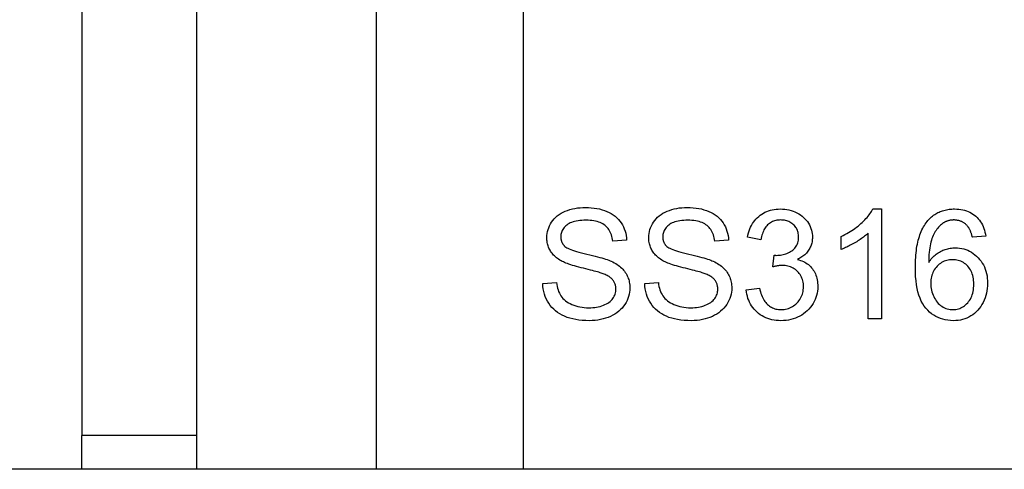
# Model space of a CAD drawing. Header units: inches. Extents: x 20 to 506, y 54 to 236.
# Tile 125 of 245: x 260.22 to 261.121, y 156.872 to 157.282. Entities that reach past the tile are written whole.
import ezdxf

# ---------------------------------------------------------------- set-up
doc = ezdxf.new("R2010")
doc.units = ezdxf.units.IN
doc.header["$MEASUREMENT"] = 0
doc.layers.add('Visible Edges(ANSI)', color=7, linetype='Continuous', lineweight=25)
doc.layers.add('Visible Tangent Edges(ANSI)', color=7, linetype='Continuous', lineweight=25)

msp = doc.modelspace()

# ---------------------------------------------------------------- linework, layer by layer
at = {"layer": 'Visible Edges(ANSI)'}
for p, q in [((260.2769422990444, 157.8405612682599), (260.2769422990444, 156.9025612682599)), ((260.3819422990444, 157.8405612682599), (260.3819422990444, 156.9025612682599)), ((261.0003797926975, 157.1094042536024), (261.0083066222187, 157.1094042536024)), ((261.0083066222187, 157.1094042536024), (261.0083066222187, 157.0090231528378)), ((260.7751511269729, 157.0808981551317), (260.7624986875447, 157.0799073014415)), ((260.8683675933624, 157.0808981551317), (260.8557151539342, 157.0799073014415)), ((260.8980169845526, 157.0812792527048), (260.8857456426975, 157.083489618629)), ((260.9714925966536, 157.072437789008), (260.9714925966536, 157.0843280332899)), ((260.9960352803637, 157.0090231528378), (260.9960352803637, 157.0872243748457)), ((261.1035810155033, 157.0844804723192), (261.0913858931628, 157.083489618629)), ((260.9087639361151, 157.0564316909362), (260.9100596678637, 157.0671786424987)), ((260.6984742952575, 157.0411877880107), (260.7109742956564, 157.0422548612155)), ((260.791690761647, 157.0411877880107), (260.804190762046, 157.0422548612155)), ((260.8845261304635, 157.0355475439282), (260.8967974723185, 157.0371481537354)), ((261.0083066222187, 157.0090231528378), (260.9960352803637, 157.0090231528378)), ((260.2769422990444, 156.8715612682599), (260.2769422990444, 156.9025612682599)), ((260.3819422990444, 156.9025612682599), (260.3819422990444, 156.8715612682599)), ((261.5529422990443, 156.8715612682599), (213.7509422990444, 156.8715612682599))]:
    msp.add_line(p, q, dxfattribs=at)
at = {"layer": 'Visible Edges(ANSI)', "flags": 128}
for points in [[(260.7022090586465, 157.0831847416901), (260.7022763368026, 157.0850735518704), (260.7024781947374, 157.0869290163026), (260.7028146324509, 157.0887511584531), (260.703285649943, 157.090539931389), (260.7038912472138, 157.0922953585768), (260.7046314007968, 157.0940174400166), (260.7055061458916, 157.0957061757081), (260.706515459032, 157.0973615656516), (260.7076539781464, 157.098951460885), (260.7089163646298, 157.10044368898), (260.7103026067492, 157.1018382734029), (260.7118127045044, 157.1031351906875), (260.7134466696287, 157.1043344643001), (260.7152044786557, 157.1054360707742), (260.7170861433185, 157.1064400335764), (260.7190916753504, 157.1073463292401), (260.72118830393, 157.1081501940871), (260.7233432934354, 157.1088468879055), (260.7255566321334, 157.1094364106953), (260.7278283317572, 157.10991873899), (260.7301583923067, 157.1102938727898), (260.732546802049, 157.110561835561), (260.7349935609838, 157.1107226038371), (260.7374986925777, 157.1107762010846)], [(260.7374986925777, 157.1107762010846), (260.7402396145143, 157.1107202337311), (260.7428983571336, 157.1105523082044), (260.745474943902, 157.1102724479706), (260.7479693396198, 157.1098806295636), (260.7503815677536, 157.1093768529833), (260.7527116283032, 157.108761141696), (260.7549595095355, 157.1080334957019), (260.7571252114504, 157.1071938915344), (260.7591890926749, 157.1062453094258), (260.7611315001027, 157.1051907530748), (260.7629524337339, 157.1040301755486), (260.7646518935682, 157.1027636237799), (260.7662298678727, 157.1013910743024), (260.7676863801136, 157.0999125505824), (260.7690214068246, 157.0983280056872), (260.770234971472, 157.0966374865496), (260.7713205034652, 157.0948659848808), (260.7722714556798, 157.0930384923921), (260.7730878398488, 157.09115503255), (260.7737696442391, 157.0892156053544), (260.7743168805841, 157.0872202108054), (260.7747295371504, 157.0851688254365), (260.7750076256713, 157.0830614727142), (260.7751511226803, 157.0808981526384)], [(260.7954255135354, 157.0831847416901), (260.7954928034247, 157.0850735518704), (260.7956946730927, 157.0869290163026), (260.7960311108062, 157.0887511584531), (260.7965021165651, 157.090539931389), (260.7971077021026, 157.0922953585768), (260.7978478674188, 157.0940174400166), (260.7987226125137, 157.0957061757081), (260.799731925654, 157.0973615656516), (260.8008704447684, 157.098951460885), (260.8021328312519, 157.10044368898), (260.8035190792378, 157.1018382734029), (260.8050291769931, 157.1031351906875), (260.8066631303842, 157.1043344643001), (260.8084209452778, 157.1054360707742), (260.8103026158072, 157.1064400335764), (260.8123081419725, 157.1073463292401), (260.8144047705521, 157.1081501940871), (260.8165597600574, 157.1088468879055), (260.818773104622, 157.1094364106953), (260.8210448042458, 157.10991873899), (260.8233748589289, 157.1102938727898), (260.8257632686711, 157.110561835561), (260.8282100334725, 157.1107226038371), (260.8307151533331, 157.1107762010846)], [(260.8307151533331, 157.1107762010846), (260.8334560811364, 157.1107202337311), (260.8361148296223, 157.1105523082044), (260.8386914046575, 157.1102724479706), (260.8411858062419, 157.1098806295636), (260.8435980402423, 157.1093768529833), (260.8459280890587, 157.108761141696), (260.848175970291, 157.1080334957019), (260.8503416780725, 157.1071938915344), (260.852405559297, 157.1062453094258), (260.8543479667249, 157.1051907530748), (260.8561688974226, 157.1040301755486), (260.8578683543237, 157.1027636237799), (260.859446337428, 157.1013910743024), (260.8609028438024, 157.0999125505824), (260.8622378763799, 157.0983280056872), (260.8634514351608, 157.0966374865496), (260.864536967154, 157.0948659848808), (260.8654879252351, 157.0930384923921), (260.8663043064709, 157.09115503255), (260.8669861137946, 157.0892156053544), (260.8675333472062, 157.0872202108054), (260.8679460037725, 157.0851688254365), (260.8682240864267, 157.0830614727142), (260.8683675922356, 157.0808981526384)], [(260.8857456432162, 157.0834896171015), (260.8861661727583, 157.0855089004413), (260.8866655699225, 157.0874509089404), (260.8872438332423, 157.0893156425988), (260.8879009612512, 157.0911031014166), (260.8886369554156, 157.0928132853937), (260.8894518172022, 157.0944461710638), (260.8903455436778, 157.0960017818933), (260.891318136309, 157.0974801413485), (260.8923695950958, 157.0988812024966), (260.8934999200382, 157.1002049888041), (260.8947091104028, 157.1014514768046), (260.8959971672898, 157.1026207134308), (260.8973519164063, 157.1037042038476), (260.8987611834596, 157.1046934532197), (260.9002249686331, 157.1055885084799), (260.9017432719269, 157.1063893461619), (260.9033160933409, 157.1070959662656), (260.904943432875, 157.1077083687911), (260.9066252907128, 157.1082265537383), (260.9083616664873, 157.1086505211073), (260.9101525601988, 157.108980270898), (260.9119979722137, 157.1092158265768), (260.9138979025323, 157.109357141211), (260.9158523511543, 157.1094042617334)], [(260.9158523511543, 157.1094042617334), (260.9178715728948, 157.1093494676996), (260.9198514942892, 157.1091851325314), (260.921792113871, 157.1089112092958), (260.9236934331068, 157.1085277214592), (260.9255554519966, 157.1080346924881), (260.9273781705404, 157.1074320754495), (260.9291615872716, 157.10671989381), (260.9309057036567, 157.1058981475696), (260.9325795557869, 157.1049817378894), (260.9341521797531, 157.1039855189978), (260.9356235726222, 157.1029095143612), (260.9369937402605, 157.1017537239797), (260.9382626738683, 157.1005181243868), (260.9394303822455, 157.0992027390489), (260.9404968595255, 157.097807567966), (260.9414621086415, 157.0963326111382), (260.9423195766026, 157.0948064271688), (260.9430627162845, 157.093257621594), (260.9436915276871, 157.091686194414), (260.9442060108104, 157.0900921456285), (260.9446061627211, 157.0884754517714), (260.9448919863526, 157.0868361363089), (260.9450634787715, 157.0851741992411), (260.9451206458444, 157.0834896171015)], [(260.9714925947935, 157.0843280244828), (260.9731895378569, 157.0851428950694), (260.9748504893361, 157.0859868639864), (260.9764754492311, 157.0868599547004), (260.9780644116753, 157.0877621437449), (260.9796173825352, 157.0886934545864), (260.9811343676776, 157.0896538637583), (260.982615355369, 157.0906433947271), (260.9840603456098, 157.0916620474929), (260.9854693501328, 157.0927097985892), (260.986842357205, 157.0937866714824), (260.9881793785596, 157.0948926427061), (260.9894804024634, 157.0960277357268), (260.9907321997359, 157.0971744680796), (260.9919215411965, 157.0983153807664), (260.9930484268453, 157.0994504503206), (260.9941128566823, 157.1005797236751), (260.9951148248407, 157.1017031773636), (260.9960543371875, 157.1028207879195), (260.9969313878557, 157.1039326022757), (260.9977459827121, 157.1050385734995), (260.9984981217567, 157.1061387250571), (260.9991878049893, 157.1072330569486), (260.9998150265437, 157.108321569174), (261.0003797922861, 157.1094042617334)], [(261.0499986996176, 157.0979713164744), (261.0507849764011, 157.0989042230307), (261.0515940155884, 157.0997974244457), (261.0524258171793, 157.1006509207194), (261.0532803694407, 157.1014647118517), (261.054157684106, 157.1022388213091), (261.0550577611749, 157.1029732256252), (261.0559806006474, 157.1036679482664), (261.0569262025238, 157.1043229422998), (261.0578945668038, 157.1049382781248), (261.0588856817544, 157.105513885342), (261.0598995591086, 157.1060498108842), (261.0609361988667, 157.1065460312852), (261.0619956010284, 157.1070025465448), (261.0630777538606, 157.1074193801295), (261.0641826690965, 157.1077965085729), (261.0653103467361, 157.108133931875), (261.0664607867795, 157.1084316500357), (261.0676339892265, 157.1086896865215), (261.0688299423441, 157.1089080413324), (261.0700486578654, 157.1090866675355), (261.0712901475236, 157.1092256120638), (261.0725543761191, 157.1093248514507), (261.0738413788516, 157.1093844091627), (261.0751511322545, 157.1094042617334)], [(261.0751511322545, 157.1094042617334), (261.0770905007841, 157.1093581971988), (261.0789705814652, 157.109220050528), (261.0807913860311, 157.108989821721), (261.0825529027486, 157.1086674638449), (261.0842551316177, 157.1082530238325), (261.0858980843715, 157.1077464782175), (261.08748176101, 157.1071478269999), (261.0890061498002, 157.1064570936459), (261.0904712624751, 157.1056742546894), (261.0918770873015, 157.1047993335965), (261.0932236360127, 157.1038322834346), (261.0945108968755, 157.1027731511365), (261.0957267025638, 157.1016330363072), (261.0968588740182, 157.1004230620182), (261.0979074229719, 157.0991432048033), (261.0988723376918, 157.0977934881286), (261.0997536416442, 157.096373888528), (261.1005512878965, 157.0948844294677), (261.1012653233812, 157.0933251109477), (261.101895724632, 157.0916959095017), (261.1024424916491, 157.0899968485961), (261.1029056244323, 157.0882279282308), (261.103285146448, 157.0863891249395), (261.1035810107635, 157.0844804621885)], [(260.7380322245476, 157.0991146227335), (260.7360703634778, 157.099083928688), (260.7341990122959, 157.0989918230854), (260.7324181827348, 157.0988383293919), (260.7307278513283, 157.0986234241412), (260.7291280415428, 157.0983471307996), (260.7276187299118, 157.0980094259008), (260.7261999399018, 157.0976103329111), (260.7248716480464, 157.0971498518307), (260.7236338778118, 157.0966279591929), (260.7224866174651, 157.096044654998), (260.7214298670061, 157.0953999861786), (260.7204636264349, 157.0946938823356), (260.7195810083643, 157.0939449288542), (260.7187751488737, 157.0931716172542), (260.7180460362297, 157.0923739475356), (260.7173936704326, 157.0915519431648), (260.7168180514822, 157.0907056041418), (260.7163191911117, 157.0898348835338), (260.7158970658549, 157.0889398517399), (260.7155516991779, 157.0880204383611), (260.7152830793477, 157.08707669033), (260.7150912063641, 157.0861086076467), (260.7149760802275, 157.0851161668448), (260.7149377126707, 157.0840993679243)], [(260.7624986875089, 157.0799073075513), (260.7622991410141, 157.0814626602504), (260.7620307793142, 157.0829529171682), (260.7616936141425, 157.0843780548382), (260.7612876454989, 157.0857380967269), (260.7608128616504, 157.0870330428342), (260.7602692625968, 157.0882628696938), (260.7596568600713, 157.0894276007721), (260.7589756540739, 157.0905272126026), (260.7582256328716, 157.0915617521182), (260.7574067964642, 157.0925311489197), (260.7565191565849, 157.0934354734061), (260.7555627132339, 157.0942746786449), (260.7545326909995, 157.0950477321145), (260.7534243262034, 157.0957535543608), (260.7522376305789, 157.0963921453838), (260.7509726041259, 157.0969635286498), (260.7496292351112, 157.0974677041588), (260.748207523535, 157.0979046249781), (260.7467074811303, 157.0982743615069), (260.7451291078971, 157.0985768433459), (260.7434723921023, 157.098812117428), (260.7417373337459, 157.0989801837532), (260.7399239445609, 157.099081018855), (260.7380322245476, 157.0991146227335)], [(260.8312486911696, 157.0991146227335), (260.8292868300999, 157.099083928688), (260.8274154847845, 157.0989918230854), (260.8256346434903, 157.0988383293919), (260.8239443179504, 157.0986234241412), (260.8223445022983, 157.0983471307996), (260.8208351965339, 157.0980094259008), (260.8194164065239, 157.0976103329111), (260.818088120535, 157.0971498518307), (260.8168503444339, 157.0966279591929), (260.8157030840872, 157.096044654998), (260.8146463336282, 157.0953999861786), (260.813680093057, 157.0946938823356), (260.8127974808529, 157.0939449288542), (260.8119916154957, 157.0931716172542), (260.8112625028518, 157.0923739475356), (260.8106101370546, 157.0915519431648), (260.8100345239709, 157.0907056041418), (260.8095356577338, 157.0898348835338), (260.8091135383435, 157.0889398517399), (260.8087681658, 157.0880204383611), (260.8084995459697, 157.08707669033), (260.8083076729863, 157.0861086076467), (260.8081925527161, 157.0851161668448), (260.8081541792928, 157.0840993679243)], [(260.855715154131, 157.0799073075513), (260.8555156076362, 157.0814626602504), (260.8552472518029, 157.0829529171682), (260.8549100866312, 157.0843780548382), (260.8545041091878, 157.0857380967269), (260.8540293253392, 157.0870330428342), (260.8534857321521, 157.0882628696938), (260.8528733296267, 157.0894276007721), (260.8521921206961, 157.0905272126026), (260.8514420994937, 157.0915617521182), (260.8506232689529, 157.0925311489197), (260.8497356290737, 157.0934354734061), (260.848779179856, 157.0942746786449), (260.8477491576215, 157.0950477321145), (260.8466407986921, 157.0957535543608), (260.8454541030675, 157.0963921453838), (260.844189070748, 157.0969635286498), (260.8428457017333, 157.0974677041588), (260.8414239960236, 157.0979046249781), (260.8399239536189, 157.0982743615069), (260.8383455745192, 157.0985768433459), (260.8366888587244, 157.098812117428), (260.8349538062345, 157.0989801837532), (260.8331404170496, 157.099081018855), (260.8312486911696, 157.0991146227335)], [(260.9160810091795, 157.099343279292), (260.9149035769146, 157.0993120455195), (260.9137594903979, 157.0992183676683), (260.9126487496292, 157.0990622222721), (260.9115713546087, 157.0988436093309), (260.9105273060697, 157.098562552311), (260.9095166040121, 157.0982190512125), (260.9085392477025, 157.0978130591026), (260.9075952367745, 157.097344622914), (260.906684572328, 157.0968137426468), (260.9058072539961, 157.0962203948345), (260.9049632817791, 157.0955645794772), (260.9041526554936, 157.0948463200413), (260.9033822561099, 157.0940650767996), (260.9026589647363, 157.0932203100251), (260.9019827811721, 157.0923120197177), (260.9013537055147, 157.0913402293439), (260.9007717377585, 157.0903049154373), (260.9002368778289, 157.0892060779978), (260.8997491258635, 157.0880437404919), (260.8993084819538, 157.0868178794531), (260.8989149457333, 157.0855284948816), (260.8985685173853, 157.0841755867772), (260.8982691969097, 157.0827591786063), (260.89801698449, 157.0812792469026)], [(260.9324682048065, 157.0837182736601), (260.9324364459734, 157.0848324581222), (260.9323411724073, 157.085913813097), (260.9321823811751, 157.0869623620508), (260.9319600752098, 157.0879781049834), (260.9316742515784, 157.0889610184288), (260.9313249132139, 157.0899111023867), (260.9309120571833, 157.0908284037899), (260.9304356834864, 157.0917128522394), (260.9298957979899, 157.0925644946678), (260.9292923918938, 157.0933833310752), (260.9286254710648, 157.0941693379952), (260.9278950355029, 157.0949225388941), (260.9271143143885, 157.0956286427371), (260.9262965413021, 157.0962733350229), (260.9254417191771, 157.0968566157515), (260.9245498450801, 157.0973785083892), (260.9236209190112, 157.0978389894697), (260.9226549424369, 157.0982381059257), (260.9216519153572, 157.0985757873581), (260.9206118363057, 157.0988520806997), (260.9195347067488, 157.0990669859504), (260.9184205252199, 157.0992204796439), (260.9172692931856, 157.0993125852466), (260.9160810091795, 157.099343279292)], [(261.074388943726, 157.099343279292), (261.0739023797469, 157.0993375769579), (261.0734208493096, 157.0993205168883), (261.0729443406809, 157.0992920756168), (261.0724728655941, 157.0992522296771), (261.0720064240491, 157.099201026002), (261.0715450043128, 157.099138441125), (261.0710886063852, 157.0990644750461), (261.0706372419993, 157.0989791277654), (261.0701909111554, 157.0988823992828), (261.0697496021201, 157.098774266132), (261.0693133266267, 157.0986547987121), (261.0688820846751, 157.0985239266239), (261.0684558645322, 157.0983816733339), (261.0680346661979, 157.098228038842), (261.0676185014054, 157.0980630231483), (261.0672073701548, 157.0978866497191), (261.0668012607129, 157.0976988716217), (261.0664001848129, 157.0974997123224), (261.0660041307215, 157.0972891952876), (261.0656131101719, 157.0970672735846), (261.0652271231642, 157.0968339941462), (261.0648461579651, 157.0965893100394), (261.0644702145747, 157.0963332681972), (261.0640993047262, 157.0960658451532)], [(261.086736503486, 157.0940841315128), (261.0863133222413, 157.0945132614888), (261.0858822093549, 157.094924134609), (261.0854431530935, 157.0953167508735), (261.0849961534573, 157.0956910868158), (261.0845412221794, 157.0960471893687), (261.0840783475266, 157.0963850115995), (261.0836075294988, 157.0967045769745), (261.0831287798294, 157.0970058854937), (261.082642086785, 157.0972889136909), (261.0821474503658, 157.0975537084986), (261.0816448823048, 157.0978002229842), (261.081134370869, 157.098028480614), (261.0806159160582, 157.0982384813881), (261.0800895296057, 157.0984302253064), (261.0795551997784, 157.0986037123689), (261.0790129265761, 157.0987589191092), (261.0784627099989, 157.0988958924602), (261.07790456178, 157.0990145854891), (261.0773384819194, 157.0991150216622), (261.0767644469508, 157.0991972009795), (261.0761824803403, 157.0992610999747), (261.075592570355, 157.0993067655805), (261.074994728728, 157.0993341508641), (261.074388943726, 157.099343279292)], [(261.0392517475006, 157.0558219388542), (261.0392704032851, 157.0582081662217), (261.0393263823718, 157.0605395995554), (261.0394196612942, 157.0628162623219), (261.039550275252, 157.0650381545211), (261.0397181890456, 157.0672052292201), (261.0399234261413, 157.0693175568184), (261.0401659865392, 157.0713750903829), (261.040445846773, 157.0733778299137), (261.0407630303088, 157.0753257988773), (261.0411175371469, 157.0772189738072), (261.0415093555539, 157.0790573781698), (261.0419384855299, 157.0808409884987), (261.0424049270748, 157.0825698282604), (261.0429086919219, 157.0842438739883), (261.0434497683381, 157.0858631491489), (261.0440281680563, 157.0874276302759), (261.0446438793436, 157.0889373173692), (261.0452969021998, 157.0903922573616), (261.0459872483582, 157.091792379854), (261.0467149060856, 157.093137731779), (261.0474798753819, 157.0944283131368), (261.0482821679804, 157.0956641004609), (261.0491217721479, 157.0968450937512), (261.0499986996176, 157.0979713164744)], [(261.0640993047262, 157.0960658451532), (261.0631507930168, 157.0953396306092), (261.0622361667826, 157.0945583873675), (261.0613554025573, 157.0937220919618), (261.0605085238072, 157.092830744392), (261.0596955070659, 157.0918843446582), (261.0589163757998, 157.0908829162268), (261.0581711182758, 157.0898264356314), (261.0574597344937, 157.0887148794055), (261.0567822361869, 157.0875483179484), (261.0561385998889, 157.0863266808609), (261.0555288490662, 157.0850499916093), (261.0549529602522, 157.0837182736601), (261.0544162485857, 157.0823113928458), (261.0539240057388, 157.0808092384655), (261.0534762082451, 157.0792117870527), (261.0530728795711, 157.0775190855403), (261.0527140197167, 157.0757311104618), (261.0523996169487, 157.0738478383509), (261.0521296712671, 157.0718693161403), (261.0519041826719, 157.0697955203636), (261.0517231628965, 157.0676264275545), (261.0515866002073, 157.0653620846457), (261.0514945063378, 157.0630024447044), (261.0514468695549, 157.0605475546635)], [(261.0913858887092, 157.0834896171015), (261.0912439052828, 157.0840862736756), (261.0910974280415, 157.0846694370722), (261.0909464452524, 157.0852390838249), (261.0907909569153, 157.0857952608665), (261.0906309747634, 157.0863379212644), (261.0904664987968, 157.0868670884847), (261.0902975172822, 157.0873827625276), (261.0901240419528, 157.087884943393), (261.0899460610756, 157.088373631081), (261.0897635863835, 157.0888488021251), (261.0895766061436, 157.0893104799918), (261.0893851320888, 157.0897586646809), (261.0891891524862, 157.0901933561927), (261.0889886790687, 157.090614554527), (261.0887837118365, 157.0910222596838), (261.0885742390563, 157.0914164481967), (261.0883602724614, 157.0917971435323), (261.0881418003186, 157.0921643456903), (261.0879188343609, 157.0925180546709), (261.0876913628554, 157.092858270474), (261.0874593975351, 157.0931849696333), (261.0872229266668, 157.0934981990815), (261.0869819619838, 157.0937979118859), (261.086736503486, 157.0940841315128)], [(260.716385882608, 157.0614621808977), (260.7152171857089, 157.0620973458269), (260.7140992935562, 157.0627579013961), (260.7130322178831, 157.0634438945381), (260.7120159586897, 157.0641552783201), (260.7110505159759, 157.0648920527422), (260.7101358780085, 157.0656542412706), (260.7092720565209, 157.0664418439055), (260.7084590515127, 157.0672548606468), (260.7076968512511, 157.0680932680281), (260.7069854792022, 157.0689570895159), (260.7063249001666, 157.06984632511), (260.7057151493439, 157.0707609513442), (260.7051551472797, 157.0716972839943), (260.7046438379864, 157.0726516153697), (260.7041812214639, 157.0736239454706), (260.7037673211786, 157.0746142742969), (260.7034020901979, 157.0756226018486), (260.7030855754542, 157.0766489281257), (260.7028177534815, 157.0776932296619), (260.7025986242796, 157.0787555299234), (260.7024281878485, 157.0798358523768), (260.7023064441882, 157.0809341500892), (260.7022333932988, 157.082050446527), (260.7022090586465, 157.0831847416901)], [(260.7149377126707, 157.0840993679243), (260.7149444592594, 157.0836517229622), (260.7149646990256, 157.0832106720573), (260.7149984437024, 157.0827762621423), (260.7150456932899, 157.0823484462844), (260.7151064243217, 157.0819272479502), (260.7151806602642, 157.0815126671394), (260.715268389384, 157.0811047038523), (260.7153696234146, 157.080703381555), (260.7154843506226, 157.0803086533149), (260.715612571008, 157.0799205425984), (260.7157542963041, 157.0795390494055), (260.7159095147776, 157.0791641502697), (260.7160782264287, 157.0787958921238), (260.7162604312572, 157.0784342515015), (260.7164561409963, 157.0780792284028), (260.7166653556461, 157.0777307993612), (260.7168880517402, 157.0773890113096), (260.7171242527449, 157.0770538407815), (260.7173739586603, 157.0767252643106), (260.7176371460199, 157.0764033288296), (260.7179138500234, 157.0760879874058), (260.7182040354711, 157.0757792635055), (260.7185077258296, 157.0754771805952), (260.7188249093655, 157.0751816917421)], [(260.80960234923, 157.0614621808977), (260.8084336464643, 157.0620973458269), (260.8073157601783, 157.0627579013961), (260.8062486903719, 157.0634438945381), (260.8052324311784, 157.0641552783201), (260.804266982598, 157.0648920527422), (260.8033523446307, 157.0656542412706), (260.8024885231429, 157.0664418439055), (260.8016755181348, 157.0672548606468), (260.8009133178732, 157.0680932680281), (260.8002019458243, 157.0689570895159), (260.7995413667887, 157.06984632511), (260.798931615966, 157.0707609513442), (260.7983716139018, 157.0716972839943), (260.7978603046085, 157.0726516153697), (260.7973976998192, 157.0736239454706), (260.7969837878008, 157.0746142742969), (260.7966185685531, 157.0756226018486), (260.7963020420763, 157.0766489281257), (260.7960342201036, 157.0776932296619), (260.7958150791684, 157.0787555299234), (260.7956446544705, 157.0798358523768), (260.7955229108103, 157.0809341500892), (260.7954498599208, 157.082050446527), (260.7954255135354, 157.0831847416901)], [(260.8081541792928, 157.0840993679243), (260.8081609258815, 157.0836517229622), (260.8081811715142, 157.0832106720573), (260.8082149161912, 157.0827762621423), (260.8082621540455, 157.0823484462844), (260.8083228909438, 157.0819272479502), (260.8083971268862, 157.0815126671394), (260.8084848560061, 157.0811047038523), (260.8085860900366, 157.080703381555), (260.8087008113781, 157.0803086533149), (260.8088290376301, 157.0799205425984), (260.8089707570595, 157.0795390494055), (260.8091259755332, 157.0791641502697), (260.8092946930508, 157.0787958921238), (260.8094769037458, 157.0784342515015), (260.809672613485, 157.0780792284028), (260.8098818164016, 157.0777307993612), (260.8101045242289, 157.0773890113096), (260.8103407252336, 157.0770538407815), (260.8105904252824, 157.0767252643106), (260.8108536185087, 157.0764033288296), (260.811130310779, 157.0760879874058), (260.8114205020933, 157.0757792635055), (260.8117241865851, 157.0754771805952), (260.8120413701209, 157.0751816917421)], [(260.9120413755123, 157.0670262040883), (260.9133389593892, 157.0670547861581), (260.9146148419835, 157.0671405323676), (260.9158690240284, 157.0672834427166), (260.9171015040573, 157.0674835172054), (260.918312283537, 157.0677407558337), (260.919501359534, 157.0680551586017), (260.9206687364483, 157.0684267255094), (260.9218144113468, 157.068855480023), (260.9229383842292, 157.0693413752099), (260.9240406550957, 157.0698844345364), (260.9251212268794, 157.0704846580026), (260.9261800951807, 157.0711420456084), (260.927184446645, 157.0718581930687), (260.9281014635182, 157.0726346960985), (260.9289311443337, 157.0734715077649), (260.9296734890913, 157.0743686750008), (260.9303285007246, 157.0753261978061), (260.9308961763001, 157.076344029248), (260.9313765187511, 157.0774222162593), (260.9317695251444, 157.0785607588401), (260.9320751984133, 157.0797596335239), (260.9322935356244, 157.0810188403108), (260.9324245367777, 157.0823383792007), (260.9324682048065, 157.0837182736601)], [(260.9451206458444, 157.0834896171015), (260.9450965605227, 157.0824177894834), (260.945024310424, 157.0813618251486), (260.9449038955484, 157.0803217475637), (260.9447353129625, 157.0792975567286), (260.9445185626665, 157.0782892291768), (260.9442536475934, 157.077296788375), (260.9439405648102, 157.0763202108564), (260.94357931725, 157.0753595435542), (260.9431699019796, 157.0744147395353), (260.942712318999, 157.0734857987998), (260.9422065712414, 157.0725727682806), (260.9416526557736, 157.0716756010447), (260.9410511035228, 157.0708017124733), (260.9404024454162, 157.0699585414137), (260.9397066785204, 157.0691460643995), (260.9389638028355, 157.0683642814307), (260.9381738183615, 157.0676131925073), (260.9373367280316, 157.0668928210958), (260.9364525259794, 157.0662031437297), (260.9355212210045, 157.065544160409), (260.9345428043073, 157.0649158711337), (260.9335172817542, 157.0643182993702), (260.932444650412, 157.0637514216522), (260.9313249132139, 157.0632152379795)], [(260.9960352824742, 157.0872243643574), (260.9952791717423, 157.0865254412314), (260.9944844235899, 157.0858259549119), (260.9936510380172, 157.0851259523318), (260.9927790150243, 157.0844254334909), (260.9918683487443, 157.0837243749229), (260.9909190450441, 157.0830227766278), (260.9899311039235, 157.0823206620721), (260.9889045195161, 157.0816180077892), (260.9878393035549, 157.0809148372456), (260.9867354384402, 157.0802111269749), (260.9855929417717, 157.0795068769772), (260.9844118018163, 157.0788021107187), (260.9832216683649, 157.0781116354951), (260.9820521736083, 157.0774502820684), (260.9809033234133, 157.0768180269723), (260.9797751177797, 157.0762148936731), (260.9786675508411, 157.0756408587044), (260.9775806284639, 157.0750959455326), (260.9765143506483, 157.0745801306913), (260.9754687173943, 157.074093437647), (260.9744437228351, 157.0736358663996), (260.9734393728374, 157.0732073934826), (260.9724556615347, 157.0728080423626), (260.9714925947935, 157.0724377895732)], [(260.7188249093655, 157.0751816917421), (260.7195582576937, 157.0746084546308), (260.7204625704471, 157.0740320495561), (260.7215378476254, 157.0734524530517), (260.7227840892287, 157.0728696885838), (260.724201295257, 157.0722837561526), (260.7257894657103, 157.0716946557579), (260.7275486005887, 157.0711023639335), (260.729478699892, 157.0705069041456), (260.7315797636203, 157.0699082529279), (260.7338517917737, 157.0693064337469), (260.736294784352, 157.0687014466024), (260.7389087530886, 157.0680932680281), (260.7415375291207, 157.0674898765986), (260.7440249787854, 157.066899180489), (260.746371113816, 157.0663211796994), (260.7485759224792, 157.0657558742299), (260.750639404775, 157.0652032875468), (260.7525615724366, 157.0646633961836), (260.7543424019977, 157.0641362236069), (260.7559819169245, 157.0636217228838), (260.757480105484, 157.0631199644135), (260.7588369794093, 157.0626308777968), (260.7600525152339, 157.0621545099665), (260.7611267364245, 157.0616908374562)], [(260.8120413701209, 157.0751816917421), (260.8127747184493, 157.0746084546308), (260.8136790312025, 157.0740320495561), (260.8147543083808, 157.0734524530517), (260.8160005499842, 157.0728696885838), (260.8174177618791, 157.0722837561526), (260.8190059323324, 157.0716946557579), (260.8207650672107, 157.0711023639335), (260.8226951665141, 157.0705069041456), (260.8247962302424, 157.0699082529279), (260.8270682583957, 157.0693064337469), (260.8295112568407, 157.0687014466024), (260.832125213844, 157.0680932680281), (260.8347539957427, 157.0674898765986), (260.8372414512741, 157.066899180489), (260.8395875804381, 157.0663211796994), (260.8417923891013, 157.0657558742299), (260.8438558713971, 157.0652032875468), (260.8457780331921, 157.0646633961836), (260.8475588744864, 157.0641362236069), (260.8491983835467, 157.0636217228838), (260.8506965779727, 157.0631199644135), (260.8520534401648, 157.0626308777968), (260.8532689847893, 157.0621545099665), (260.8543432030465, 157.0616908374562)], [(261.0514468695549, 157.0605475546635), (261.0521976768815, 157.0616537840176), (261.0529765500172, 157.0627113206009), (261.0537834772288, 157.0637201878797), (261.0546184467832, 157.0646803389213), (261.0554814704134, 157.065591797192), (261.0563725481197, 157.0664545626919), (261.057291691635, 157.067268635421), (261.058238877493, 157.0680339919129), (261.059214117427, 157.0687506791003), (261.0602173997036, 157.0694186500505), (261.0612487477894, 157.0700379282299), (261.0623081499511, 157.0706085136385), (261.063385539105, 157.0711320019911), (261.0644708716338, 157.0716099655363), (261.0655641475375, 157.0720424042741), (261.0666653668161, 157.0724293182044), (261.0677745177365, 157.0727707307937), (261.0688916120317, 157.0730665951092), (261.0700166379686, 157.0733169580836), (261.0711496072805, 157.0735217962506), (261.0722905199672, 157.0736811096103), (261.0734393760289, 157.0737949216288), (261.0745961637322, 157.0738632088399), (261.0757608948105, 157.0738859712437)], [(261.0757608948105, 157.0738859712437), (261.0777809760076, 157.0738232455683), (261.0797507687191, 157.0736350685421), (261.0816702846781, 157.0733214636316), (261.0835395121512, 157.0728824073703), (261.0853584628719, 157.0723178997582), (261.0871271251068, 157.0716279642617), (261.0888455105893, 157.0708125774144), (261.0905136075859, 157.0698717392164), (261.0921314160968, 157.0688054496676), (261.0936989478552, 157.0676137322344), (261.0952161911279, 157.0662965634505), (261.0966831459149, 157.0648539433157), (261.0980648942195, 157.0633118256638), (261.0993264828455, 157.0616961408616), (261.1004679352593, 157.0600068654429), (261.1014892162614, 157.0582440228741), (261.1023903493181, 157.0564076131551), (261.1031713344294, 157.0544976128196), (261.1038321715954, 157.0525140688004), (261.104372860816, 157.0504569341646), (261.1047933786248, 157.0483262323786), (261.1050937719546, 157.0461219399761), (261.1052739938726, 157.0438440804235), (261.1053340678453, 157.0414926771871)], [(260.9100596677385, 157.067178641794), (260.9101665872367, 157.0671662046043), (260.9102713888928, 157.0671542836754), (260.9103740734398, 157.0671429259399), (260.9104746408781, 157.0671320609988), (260.9105730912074, 157.0671217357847), (260.9106694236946, 157.0671119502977), (260.9107636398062, 157.0671026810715), (260.9108557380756, 157.0670939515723), (260.9109457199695, 157.0670857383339), (260.9110335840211, 157.0670780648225), (260.9111193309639, 157.0670709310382), (260.9112029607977, 157.0670643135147), (260.9112844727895, 157.0670582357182), (260.9113638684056, 157.0670526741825), (260.9114411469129, 157.0670476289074), (260.911516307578, 157.0670431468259), (260.9115893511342, 157.0670391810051), (260.9116602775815, 157.0670357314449), (260.9117290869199, 157.0670328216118), (260.9117957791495, 157.0670304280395), (260.9118603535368, 157.0670285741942), (260.9119228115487, 157.0670272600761), (260.9119831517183, 157.0670264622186), (260.9120413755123, 157.0670262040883)], [(260.9313249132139, 157.0632152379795), (260.9327831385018, 157.0628417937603), (260.9341852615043, 157.0624075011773), (260.935531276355, 157.0619123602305), (260.9368211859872, 157.0613563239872), (260.9380549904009, 157.0607394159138), (260.9392326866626, 157.0600616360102), (260.940354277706, 157.0593230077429), (260.9414197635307, 157.0585234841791), (260.9424291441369, 157.0576631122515), (260.9433824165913, 157.0567418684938), (260.9442795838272, 157.0557597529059), (260.9451206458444, 157.0547167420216), (260.9458997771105, 157.0536208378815), (260.9466111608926, 157.0524799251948), (260.947254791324, 157.0512940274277), (260.947830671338, 157.0500631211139), (260.9483388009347, 157.0487872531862), (260.9487791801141, 157.0474663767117), (260.9491518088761, 157.0461005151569), (260.9494566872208, 157.0446896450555), (260.9496938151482, 157.04323381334), (260.9498631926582, 157.0417329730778), (260.9499648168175, 157.0401871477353), (260.9499986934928, 157.0385963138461)], [(261.0732456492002, 157.0630628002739), (261.071878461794, 157.0630212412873), (261.0705462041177, 157.0628965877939), (261.0692488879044, 157.0626888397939), (261.0679865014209, 157.0623979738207), (261.0667590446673, 157.0620240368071), (261.0655665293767, 157.0615669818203), (261.0644089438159, 157.0610268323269), (261.0632862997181, 157.0604035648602), (261.0621985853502, 157.0596972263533), (261.061145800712, 157.0589077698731), (261.0601279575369, 157.0580352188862), (261.0591450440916, 157.0570795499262), (261.0582198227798, 157.0560566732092), (261.0573750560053, 157.0549824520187), (261.056610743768, 157.0538569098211), (261.055926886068, 157.0526799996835), (261.055323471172, 157.0514517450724), (261.0548005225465, 157.0501721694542), (261.0543580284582, 157.048841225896), (261.0539959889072, 157.0474589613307), (261.0537144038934, 157.0460253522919), (261.0535132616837, 157.0445403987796), (261.0533925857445, 157.0430040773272), (261.0533523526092, 157.0414164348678)], [(261.0926816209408, 157.0407304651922), (261.0926435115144, 157.0424276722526), (261.0925291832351, 157.0440640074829), (261.092338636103, 157.0456394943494), (261.092071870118, 157.0471540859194), (261.0917288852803, 157.0486078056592), (261.0913096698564, 157.0500006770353), (261.0908142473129, 157.0513326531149), (261.0902426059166, 157.0526037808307), (261.0895947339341, 157.0538140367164), (261.0888706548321, 157.0549633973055), (261.088070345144, 157.0560519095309), (261.0871938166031, 157.0570795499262), (261.0862585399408, 157.0580352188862), (261.0852819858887, 157.0589077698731), (261.0842641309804, 157.0596972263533), (261.0832049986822, 157.0604035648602), (261.0821045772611, 157.0610268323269), (261.0809628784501, 157.0615669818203), (261.0797798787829, 157.0620240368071), (261.078555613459, 157.0623979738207), (261.0772900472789, 157.0626888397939), (261.075983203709, 157.0628965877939), (261.0746350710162, 157.0630212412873), (261.0732456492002, 157.0630628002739)], [(260.7536572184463, 157.0502579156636), (260.7529159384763, 157.0505365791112), (260.7520386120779, 157.0508390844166), (260.7510252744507, 157.0511654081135), (260.7498758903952, 157.0515155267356), (260.7485904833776, 157.0518894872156), (260.7471690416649, 157.0522872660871), (260.7456115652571, 157.0527088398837), (260.7439180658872, 157.0531542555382), (260.7420885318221, 157.0536234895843), (260.7401229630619, 157.0541165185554), (260.7380213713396, 157.0546333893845), (260.7357837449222, 157.0551740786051), (260.7335355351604, 157.0557242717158), (260.7314021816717, 157.0562697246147), (260.7293836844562, 157.0568104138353), (260.7274800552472, 157.0573463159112), (260.7256912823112, 157.0578774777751), (260.7240173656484, 157.0584038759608), (260.7224583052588, 157.0589254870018), (260.7210141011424, 157.0594423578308), (260.7196847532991, 157.0599544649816), (260.7184702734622, 157.0604618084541), (260.7173706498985, 157.0609643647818), (260.716385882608, 157.0614621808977)], [(260.7611267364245, 157.0616908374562), (260.7625434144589, 157.061002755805), (260.7638971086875, 157.0602850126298), (260.7651878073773, 157.0595376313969), (260.7664155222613, 157.0587606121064), (260.7675802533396, 157.0579539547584), (260.7686820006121, 157.0571176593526), (260.7697207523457, 157.0562517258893), (260.7706965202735, 157.0553561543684), (260.7716093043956, 157.0544309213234), (260.7724590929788, 157.0534760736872), (260.7732459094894, 157.052491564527), (260.7739697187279, 157.0514774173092), (260.7746332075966, 157.0504357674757), (260.7752389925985, 157.0493686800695), (260.7757870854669, 157.0482762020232), (260.7762774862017, 157.0471583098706), (260.7767101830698, 157.0460150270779), (260.7770851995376, 157.0448463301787), (260.7774025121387, 157.0436522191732), (260.7776621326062, 157.0424327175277), (260.7778640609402, 157.0411877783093), (260.7780082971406, 157.0399174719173), (260.7780948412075, 157.0386217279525), (260.7781236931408, 157.0373005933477)], [(260.846873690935, 157.0502579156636), (260.8461324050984, 157.0505365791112), (260.8452550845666, 157.0508390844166), (260.8442417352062, 157.0511654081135), (260.8430923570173, 157.0515155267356), (260.8418069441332, 157.0518894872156), (260.8403855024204, 157.0522872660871), (260.8388280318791, 157.0527088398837), (260.8371345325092, 157.0531542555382), (260.8353049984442, 157.0536234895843), (260.8333394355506, 157.0541165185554), (260.8312378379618, 157.0546333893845), (260.8290002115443, 157.0551740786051), (260.8267520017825, 157.0557242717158), (260.8246186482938, 157.0562697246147), (260.8226001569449, 157.0568104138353), (260.8206965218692, 157.0573463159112), (260.8189077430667, 157.0578774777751), (260.817233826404, 157.0584038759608), (260.8156747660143, 157.0589254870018), (260.8142305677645, 157.0594423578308), (260.8129012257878, 157.0599544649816), (260.8116867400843, 157.0604618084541), (260.8105871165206, 157.0609643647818), (260.80960234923, 157.0614621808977)], [(260.8543432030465, 157.0616908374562), (260.855759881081, 157.061002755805), (260.8571135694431, 157.0602850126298), (260.8584042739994, 157.0595376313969), (260.8596319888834, 157.0587606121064), (260.8607967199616, 157.0579539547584), (260.8618984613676, 157.0571176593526), (260.8629372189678, 157.0562517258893), (260.8639129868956, 157.0553561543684), (260.8648257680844, 157.0544309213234), (260.8656755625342, 157.0534760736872), (260.8664623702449, 157.052491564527), (260.8671861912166, 157.0514774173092), (260.8678496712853, 157.0504357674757), (260.8684554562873, 157.0493686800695), (260.8690035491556, 157.0482762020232), (260.8694939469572, 157.0471583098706), (260.8699266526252, 157.0460150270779), (260.8703016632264, 157.0448463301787), (260.8706189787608, 157.0436522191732), (260.8708786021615, 157.0424327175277), (260.8710805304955, 157.0411877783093), (260.8712247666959, 157.0399174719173), (260.8713113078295, 157.0386217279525), (260.8713401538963, 157.0373005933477)], [(260.9173767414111, 157.0578036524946), (260.9170878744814, 157.0578012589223), (260.9167929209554, 157.057794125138), (260.9164918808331, 157.0577822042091), (260.9161847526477, 157.0577655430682), (260.915871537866, 157.0577440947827), (260.9155522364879, 157.0577179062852), (260.9152268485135, 157.057686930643), (260.9148953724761, 157.057651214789), (260.9145578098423, 157.0576107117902), (260.9142141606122, 157.0575654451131), (260.9138644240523, 157.0575154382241), (260.9135086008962, 157.0574606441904), (260.9131466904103, 157.0574011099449), (260.9127786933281, 157.0573367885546), (260.9124046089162, 157.0572677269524), (260.912024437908, 157.0571938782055), (260.9116381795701, 157.0571152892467), (260.9112458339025, 157.0570319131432), (260.9108474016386, 157.0569437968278), (260.9104428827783, 157.0568508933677), (260.9100322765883, 157.0567532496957), (260.9096155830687, 157.056650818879), (260.9091928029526, 157.0565436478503), (260.9087639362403, 157.056431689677)], [(260.9369651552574, 157.0383676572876), (260.936926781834, 157.0397570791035), (260.9368116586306, 157.0411052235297), (260.9366197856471, 157.0424120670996), (260.9363511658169, 157.0436776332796), (260.9360057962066, 157.0449018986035), (260.9355836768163, 157.0460848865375), (260.9350848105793, 157.0472265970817), (260.9345091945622, 157.0483270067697), (260.933856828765, 157.0493861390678), (260.9331277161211, 157.0504039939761), (260.9323218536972, 157.0513805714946), (260.9314392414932, 157.0523158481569), (260.9304973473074, 157.0531923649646), (260.9295136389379, 157.0539926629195), (260.9284881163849, 157.0547167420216), (260.9274207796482, 157.0553646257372), (260.9263116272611, 157.0559362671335), (260.9251606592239, 157.056431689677), (260.923967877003, 157.0568508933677), (260.9227332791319, 157.0571938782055), (260.9214568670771, 157.0574606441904), (260.9201386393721, 157.057651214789), (260.9187785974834, 157.0577655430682), (260.9173767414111, 157.0578036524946)], [(261.0740078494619, 157.0073463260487), (261.07148148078, 157.0074246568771), (261.0690345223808, 157.0076596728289), (261.0666669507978, 157.0080513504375), (261.0643787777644, 157.0085997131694), (261.0621700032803, 157.0093047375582), (261.0600406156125, 157.0101664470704), (261.0579906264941, 157.0111848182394), (261.0560200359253, 157.0123598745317), (261.0541288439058, 157.0136915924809), (261.0523170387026, 157.0151799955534), (261.0505846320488, 157.0168250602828), (261.0489316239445, 157.0186268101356), (261.0473855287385, 157.0206085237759), (261.0459738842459, 157.0227934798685), (261.0446966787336, 157.0251816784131), (261.0435539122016, 157.0277731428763), (261.0425455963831, 157.030567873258), (261.0416717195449, 157.0335658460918), (261.0409322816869, 157.0367670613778), (261.0403272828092, 157.0401715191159), (261.0398567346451, 157.0437792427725), (261.0395206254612, 157.0475902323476), (261.0393189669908, 157.0516044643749), (261.0392517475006, 157.0558219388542)], [(260.7653950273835, 157.036157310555), (260.7653762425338, 157.0369364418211), (260.7653198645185, 157.0376986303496), (260.7652259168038, 157.0384438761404), (260.7650943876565, 157.0391722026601), (260.7649252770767, 157.0398835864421), (260.7647185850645, 157.0405780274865), (260.7644743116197, 157.0412555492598), (260.7641924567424, 157.041916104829), (260.7638730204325, 157.0425597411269), (260.7635160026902, 157.0431864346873), (260.7631214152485, 157.0437961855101), (260.762689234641, 157.0443890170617), (260.7622131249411, 157.0449654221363), (260.7616867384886, 157.0455259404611), (260.7611100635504, 157.0460705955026), (260.7604831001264, 157.0465993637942), (260.75980585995, 157.0471122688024), (260.7590783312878, 157.0476092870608), (260.7583005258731, 157.0480904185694), (260.7574724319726, 157.0485556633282), (260.7565940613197, 157.0490050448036), (260.755665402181, 157.0494385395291), (260.7546864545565, 157.0498561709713), (260.7536572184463, 157.0502579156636)], [(260.8586114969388, 157.036157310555), (260.8585927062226, 157.0369364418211), (260.8585363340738, 157.0376986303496), (260.8584423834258, 157.0384438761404), (260.8583108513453, 157.0391722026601), (260.8581417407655, 157.0398835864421), (260.8579350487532, 157.0405780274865), (260.8576907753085, 157.0412555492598), (260.8574089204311, 157.041916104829), (260.8570894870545, 157.0425597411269), (260.8567324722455, 157.0431864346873), (260.8563378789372, 157.0437961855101), (260.8559057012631, 157.0443890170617), (260.8554295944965, 157.0449654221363), (260.8549032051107, 157.0455259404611), (260.8543265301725, 157.0460705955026), (260.8536995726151, 157.0465993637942), (260.8530223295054, 157.0471122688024), (260.8522948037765, 157.0476092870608), (260.8515169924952, 157.0480904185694), (260.8506888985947, 157.0485556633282), (260.8498105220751, 157.0490050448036), (260.8488818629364, 157.0494385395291), (260.8479029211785, 157.0498561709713), (260.846873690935, 157.0502579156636)], [(260.7411572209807, 157.0073463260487), (260.7378166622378, 157.0074082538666), (260.7346166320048, 157.0075940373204), (260.7315571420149, 157.0079036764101), (260.7286381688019, 157.0083371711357), (260.7258597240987, 157.0088945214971), (260.7232218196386, 157.0095757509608), (260.7207244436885, 157.010380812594), (260.7183675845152, 157.0113097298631), (260.7161423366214, 157.0123625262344), (260.7140397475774, 157.0135391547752), (260.7120598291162, 157.0148396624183), (260.7102025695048, 157.0162640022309), (260.7084679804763, 157.0178122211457), (260.7068560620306, 157.0194842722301), (260.7053668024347, 157.0212802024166), (260.7040002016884, 157.0231999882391), (260.7027717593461, 157.0252150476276), (260.7016969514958, 157.0272967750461), (260.7007757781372, 157.029445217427), (260.7000082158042, 157.0316603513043), (260.699394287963, 157.0339421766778), (260.6989339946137, 157.0362906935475), (260.6986273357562, 157.0387058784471), (260.6984742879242, 157.0411877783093)], [(260.7109742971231, 157.0422548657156), (260.711239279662, 157.040411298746), (260.7115769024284, 157.0386534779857), (260.7119871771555, 157.0369814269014), (260.7124701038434, 157.0353950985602), (260.7130256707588, 157.0338945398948), (260.7136538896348, 157.0324797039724), (260.7143547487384, 157.0311506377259), (260.7151282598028, 157.0299072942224), (260.715994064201, 157.0287354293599), (260.7169718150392, 157.0276207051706), (260.7180615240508, 157.0265631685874), (260.7192631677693, 157.0255627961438), (260.720576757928, 157.0246195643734), (260.7220023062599, 157.0237335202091), (260.723539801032, 157.0229046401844), (260.7251892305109, 157.0221329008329), (260.7269214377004, 157.0214362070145), (260.7287072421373, 157.0208324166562), (260.7305466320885, 157.0203215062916), (260.7324396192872, 157.0199034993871), (260.7343861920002, 157.0195783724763), (260.7363863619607, 157.0193461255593), (260.7384401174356, 157.0192068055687), (260.7405474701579, 157.0191603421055)], [(260.7405474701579, 157.0191603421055), (260.7424070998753, 157.0191954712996), (260.7442131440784, 157.0193008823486), (260.7459656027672, 157.0194765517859), (260.7476644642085, 157.0197224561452), (260.7493097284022, 157.0200386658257), (260.7509014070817, 157.0204251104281), (260.7524395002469, 157.0208818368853), (260.7539239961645, 157.0214088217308), (260.7553346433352, 157.0219971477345), (260.7566512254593, 157.0226378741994), (260.7578737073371, 157.0233309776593), (260.759002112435, 157.0240765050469), (260.760036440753, 157.0248744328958), (260.7609766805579, 157.0257247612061), (260.7618228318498, 157.0266274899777), (260.7625749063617, 157.0275825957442), (260.7632358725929, 157.0285752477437), (260.7638087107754, 157.0295905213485), (260.7642934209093, 157.0306284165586), (260.7646900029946, 157.0316889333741), (260.7649984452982, 157.032772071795), (260.7652187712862, 157.0338778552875), (260.7653509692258, 157.0350062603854), (260.7653950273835, 157.036157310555)], [(260.7781236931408, 157.0373005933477), (260.7780522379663, 157.0353147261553), (260.7778378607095, 157.0333586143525), (260.7774805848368, 157.0314322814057), (260.776980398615, 157.0295357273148), (260.7763372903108, 157.02766895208), (260.7755512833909, 157.0258319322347), (260.7746223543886, 157.0240246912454), (260.7735505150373, 157.0222472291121), (260.7723447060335, 157.0205335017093), (260.7710138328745, 157.018917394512), (260.7695579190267, 157.0173989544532), (260.7679769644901, 157.0159781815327), (260.7662709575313, 157.0146550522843), (260.7644398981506, 157.0134295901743), (260.7624837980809, 157.0123017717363), (260.7604026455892, 157.0112716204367), (260.7582262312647, 157.0103516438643), (260.7559842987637, 157.0095543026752), (260.7536768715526, 157.0088796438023), (260.7513039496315, 157.0083276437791), (260.7488655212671, 157.0078983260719), (260.7463615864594, 157.007591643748), (260.7437921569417, 157.0074076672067), (260.7411572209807, 157.0073463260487)], [(260.8343736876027, 157.0073463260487), (260.8310331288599, 157.0074082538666), (260.8278331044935, 157.0075940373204), (260.8247736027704, 157.0079036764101), (260.8218546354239, 157.0083371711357), (260.8190761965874, 157.0088945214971), (260.8164382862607, 157.0095757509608), (260.813940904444, 157.010380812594), (260.8115840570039, 157.0113097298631), (260.8093588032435, 157.0123625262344), (260.8072562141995, 157.0135391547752), (260.8052762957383, 157.0148396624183), (260.8034190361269, 157.0162640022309), (260.8016844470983, 157.0178122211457), (260.8000725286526, 157.0194842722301), (260.7985832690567, 157.0212802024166), (260.7972166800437, 157.0231999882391), (260.7959882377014, 157.0252150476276), (260.7949134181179, 157.0272967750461), (260.7939922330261, 157.029445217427), (260.7932246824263, 157.0316603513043), (260.7926107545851, 157.0339421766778), (260.7921504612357, 157.0362906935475), (260.7918437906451, 157.0387058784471), (260.7916907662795, 157.0411877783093)], [(260.8041907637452, 157.0422548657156), (260.8044557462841, 157.040411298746), (260.8047933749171, 157.0386534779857), (260.8052036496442, 157.0369814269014), (260.8056865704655, 157.0353950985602), (260.8062421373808, 157.0338945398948), (260.8068703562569, 157.0324797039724), (260.8075712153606, 157.0311506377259), (260.8083447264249, 157.0299072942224), (260.8092105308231, 157.0287354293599), (260.8101882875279, 157.0276207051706), (260.8112779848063, 157.0265631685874), (260.8124796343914, 157.0255627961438), (260.8137932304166, 157.0246195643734), (260.815218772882, 157.0237335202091), (260.8167562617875, 157.0229046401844), (260.8184057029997, 157.0221329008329), (260.820137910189, 157.0214362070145), (260.8219237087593, 157.0208324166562), (260.8237630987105, 157.0203215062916), (260.8256560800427, 157.0199034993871), (260.8276026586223, 157.0195783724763), (260.8296028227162, 157.0193461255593), (260.8316565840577, 157.0192068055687), (260.8337639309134, 157.0191603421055)], [(260.8337639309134, 157.0191603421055), (260.835623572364, 157.0191954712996), (260.8374296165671, 157.0193008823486), (260.8391820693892, 157.0194765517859), (260.8408809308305, 157.0197224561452), (260.8425262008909, 157.0200386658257), (260.8441178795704, 157.0204251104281), (260.8456559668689, 157.0208818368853), (260.84714045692, 157.0214088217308), (260.8485511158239, 157.0219971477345), (260.8498676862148, 157.0226378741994), (260.8510901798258, 157.0233309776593), (260.8522185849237, 157.0240765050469), (260.8532529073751, 157.0248744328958), (260.8541931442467, 157.0257247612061), (260.8550393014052, 157.0266274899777), (260.8557913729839, 157.0275825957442), (260.856452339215, 157.0285752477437), (260.8570251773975, 157.0295905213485), (260.8575098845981, 157.0306284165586), (260.8579064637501, 157.0316889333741), (260.8582149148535, 157.032772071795), (260.8584352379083, 157.0338778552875), (260.8585674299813, 157.0350062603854), (260.8586114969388, 157.036157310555)], [(260.8713401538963, 157.0373005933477), (260.8712686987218, 157.0353147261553), (260.8710543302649, 157.0333586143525), (260.8706970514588, 157.0314322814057), (260.8701968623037, 157.0295357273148), (260.8695537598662, 157.02766895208), (260.8687677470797, 157.0258319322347), (260.8678388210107, 157.0240246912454), (260.8667669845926, 157.0222472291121), (260.865561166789, 157.0205335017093), (260.86423030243, 157.018917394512), (260.8627743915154, 157.0173989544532), (260.8611934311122, 157.0159781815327), (260.8594874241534, 157.0146550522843), (260.8576563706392, 157.0134295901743), (260.8557002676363, 157.0123017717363), (260.8536191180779, 157.0112716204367), (260.8514426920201, 157.0103516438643), (260.8492007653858, 157.0095543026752), (260.8468933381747, 157.0088796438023), (260.8445204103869, 157.0083276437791), (260.8420819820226, 157.0078983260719), (260.8395780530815, 157.007591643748), (260.8370086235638, 157.0074076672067), (260.8343736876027, 157.0073463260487)], [(260.8967974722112, 157.037148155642), (260.8971735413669, 157.0354482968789), (260.897590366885, 157.033829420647), (260.8980479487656, 157.0322915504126), (260.8985462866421, 157.030834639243), (260.8990853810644, 157.0294587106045), (260.8996652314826, 157.0281637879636), (260.9002858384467, 157.0269498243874), (260.9009472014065, 157.0258168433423), (260.9016493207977, 157.0247648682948), (260.9023921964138, 157.0237938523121), (260.9031758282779, 157.0229038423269), (260.9040002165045, 157.0220947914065), (260.9048605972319, 157.0213582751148), (260.9057522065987, 157.0206857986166), (260.9066750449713, 157.020077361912), (260.9076291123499, 157.0195329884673), (260.9086144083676, 157.0190526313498), (260.9096309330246, 157.0186363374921), (260.9106786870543, 157.0182840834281), (260.9117576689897, 157.017995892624), (260.9128678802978, 157.017771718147), (260.9140093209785, 157.0176116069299), (260.915181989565, 157.0175155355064), (260.9163858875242, 157.0174835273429)], [(260.9499986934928, 157.0385963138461), (260.9499322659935, 157.0364513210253), (260.9497329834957, 157.0343608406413), (260.9494008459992, 157.0323248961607), (260.9489358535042, 157.0303434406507), (260.9483380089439, 157.028416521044), (260.9476073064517, 157.0265441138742), (260.9467437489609, 157.0247262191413), (260.9457473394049, 157.0229628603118), (260.9446180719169, 157.0212540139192), (260.9433559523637, 157.0195996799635), (260.9419609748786, 157.0179998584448), (260.9404331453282, 157.016454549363), (260.938804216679, 157.0149997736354), (260.9371059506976, 157.0136714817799), (260.9353383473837, 157.0124696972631), (260.9335014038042, 157.0113944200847), (260.9315951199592, 157.010445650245), (260.929619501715, 157.0096233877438), (260.9275745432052, 157.0089276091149), (260.9254602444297, 157.0083583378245), (260.923276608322, 157.007915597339), (260.9210236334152, 157.0075993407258), (260.9187013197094, 157.0074095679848), (260.9163096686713, 157.0073463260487)], [(260.9163858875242, 157.0174835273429), (260.9178150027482, 157.0175253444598), (260.9192060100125, 157.0176507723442), (260.9205589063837, 157.0178598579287), (260.9218736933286, 157.0181525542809), (260.9231503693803, 157.0185288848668), (260.9243889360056, 157.0189888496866), (260.9255893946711, 157.0195324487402), (260.926751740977, 157.0201596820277), (260.9278759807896, 157.0208705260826), (260.9289621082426, 157.0216650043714), (260.9300101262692, 157.022543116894), (260.9310200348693, 157.0235048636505), (260.9319696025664, 157.0245279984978), (260.9328366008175, 157.0255903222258), (260.933621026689, 157.0266917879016), (260.9343228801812, 157.027832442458), (260.9349421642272, 157.0290122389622), (260.9354788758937, 157.030231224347), (260.9359330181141, 157.0314893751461), (260.936304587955, 157.0327867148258), (260.9365935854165, 157.0341231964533), (260.9368000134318, 157.035498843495), (260.936923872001, 157.0369136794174), (260.9369651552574, 157.0383676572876)], [(261.0533523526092, 157.0414164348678), (261.053394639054, 157.0398432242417), (261.053521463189, 157.0382866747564), (261.0537328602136, 157.0367468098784), (261.0540288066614, 157.0352236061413), (261.0544093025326, 157.0337170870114), (261.0548743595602, 157.0322272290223), (261.0554239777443, 157.0307540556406), (261.0560581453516, 157.0292975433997), (261.0567673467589, 157.0278922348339), (261.0575420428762, 157.026572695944), (261.0583822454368, 157.0253389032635), (261.0592879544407, 157.0241908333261), (261.0602591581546, 157.0231285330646), (261.0612958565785, 157.0221519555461), (261.0623980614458, 157.0212611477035), (261.0635657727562, 157.0204560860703), (261.0647745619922, 157.0197415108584), (261.0660000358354, 157.0191222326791), (261.0672421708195, 157.0185982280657), (261.0685009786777, 157.0181694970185), (261.0697764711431, 157.0178360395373), (261.0710686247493, 157.0175978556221), (261.0723774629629, 157.017454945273), (261.0737029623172, 157.01740730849)], [(261.0737029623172, 157.01740730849), (261.0749955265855, 157.0174509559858), (261.076256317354, 157.0175819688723), (261.0774853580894, 157.0178003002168), (261.0786826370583, 157.0181059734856), (261.079848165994, 157.0184989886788), (261.0809819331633, 157.0189793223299), (261.0820839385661, 157.0195469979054), (261.0831541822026, 157.0202020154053), (261.0841926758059, 157.0209443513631), (261.0851994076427, 157.0217740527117), (261.0861743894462, 157.0226910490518), (261.0871175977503, 157.0236954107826), (261.0880062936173, 157.0247743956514), (261.0888177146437, 157.0259153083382), (261.0895518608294, 157.0271181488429), (261.0902087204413, 157.0283829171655), (261.0907883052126, 157.029709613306), (261.0912906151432, 157.0310982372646), (261.0917156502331, 157.032548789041), (261.0920633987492, 157.0340612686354), (261.0923338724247, 157.0356356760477), (261.0925270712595, 157.0372720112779), (261.0926429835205, 157.0389702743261), (261.0926816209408, 157.0407304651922)], [(261.1053340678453, 157.0414926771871), (261.1052703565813, 157.0391691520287), (261.1050791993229, 157.0368861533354), (261.1047606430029, 157.0346436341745), (261.1043146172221, 157.032441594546), (261.1037411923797, 157.0302800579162), (261.1030403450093, 157.0281590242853), (261.1022120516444, 157.0260784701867), (261.1012563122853, 157.0240383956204), (261.1001898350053, 157.0220775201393), (261.0990292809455, 157.020234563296), (261.0977746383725, 157.018509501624), (261.0964259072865, 157.0169023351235), (261.0949830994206, 157.0154130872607), (261.0934462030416, 157.0140417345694), (261.0918152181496, 157.0127882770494), (261.0900901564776, 157.0116527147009), (261.088288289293, 157.0106434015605), (261.0864268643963, 157.0097686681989), (261.0845058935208, 157.0090285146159), (261.0825253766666, 157.0084229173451), (261.0804853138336, 157.007951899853), (261.0783857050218, 157.0076154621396), (261.0762265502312, 157.0074136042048), (261.0740078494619, 157.0073463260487)], [(260.9163096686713, 157.0073463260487), (260.9141432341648, 157.0074008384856), (260.9120392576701, 157.0075643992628), (260.9099977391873, 157.0078369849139), (260.9080186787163, 157.0082186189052), (260.9061020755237, 157.0087092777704), (260.9042479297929, 157.0093089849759), (260.9024562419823, 157.0100177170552), (260.9007270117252, 157.0108354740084), (260.8990602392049, 157.0117623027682), (260.897455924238, 157.0127981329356), (260.8959140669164, 157.0139430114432), (260.8944346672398, 157.015196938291), (260.8930383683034, 157.0165376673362), (260.8917458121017, 157.0179429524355), (260.8905569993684, 157.0194128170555), (260.8894719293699, 157.0209472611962), (260.8884906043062, 157.0225462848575), (260.8876130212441, 157.0242098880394), (260.8868391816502, 157.0259380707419), (260.8861690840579, 157.0277308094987), (260.8856027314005, 157.0295881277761), (260.8851401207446, 157.0315100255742), (260.8847812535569, 157.0334965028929), (260.8845261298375, 157.0355475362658)]]:
    msp.add_lwpolyline(points, dxfattribs=at)
at = {"layer": 'Visible Tangent Edges(ANSI)'}
for p, q in [((260.5461077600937, 157.9965612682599), (260.5461077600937, 156.8715612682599)), ((260.680732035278, 156.8715612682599), (260.680732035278, 157.9965612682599)), ((260.3819422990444, 156.9025612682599), (260.2769422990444, 156.9025612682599))]:
    msp.add_line(p, q, dxfattribs=at)

doc.saveas('drawing.dxf')
